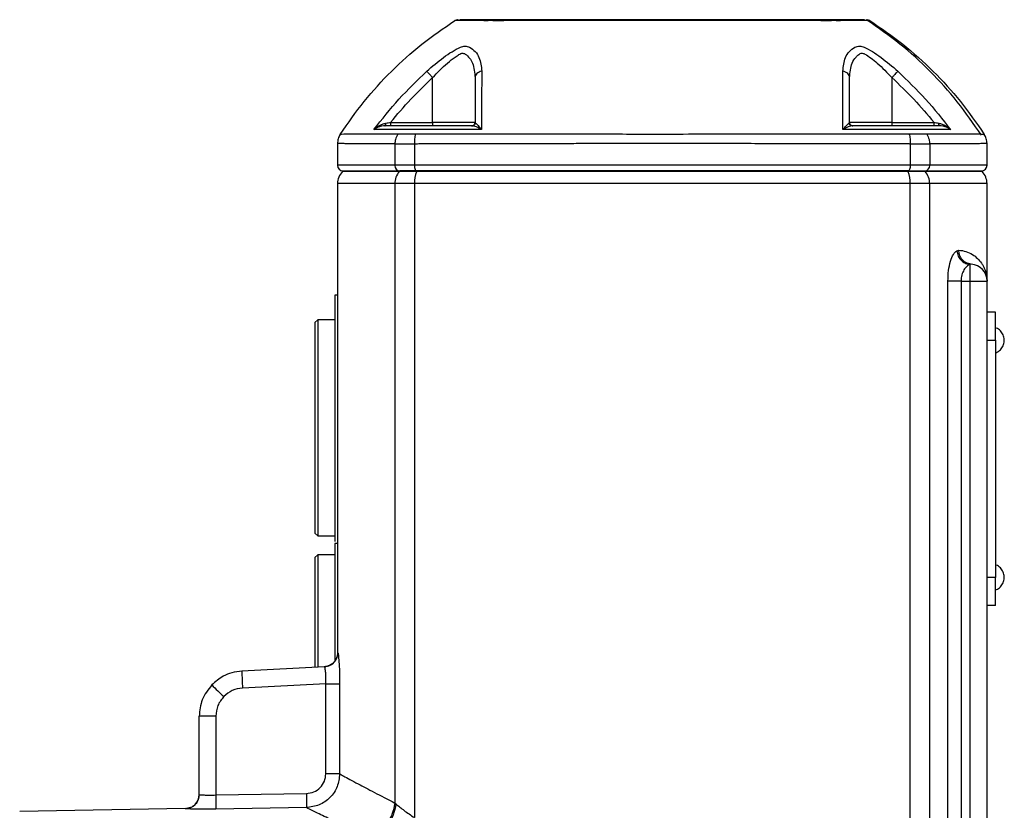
# Model space of a CAD drawing. Header units: millimetres. Extents: x 326 to 3842, y 152 to 2620.
# Tile 41 of 53: x 2377 to 2551, y 1814 to 1954. Entities that reach past the tile are written whole.
import ezdxf

# ---------------------------------------------------------------- set-up
doc = ezdxf.new("R2010")
doc.units = ezdxf.units.MM

msp = doc.modelspace()

# ---------------------------------------------------------------- linework, layer by layer
at = {"color": 7, "linetype": 'Continuous', "lineweight": 25}
for p, q in [((2450.25, 1936.06), (2450.25, 1943.99)), ((2531.57, 1943.99), (2531.57, 1936.06)), ((2442.79, 1936.06), (2450.25, 1936.06)), ((2457.75, 1936.06), (2450.25, 1936.06)), ((2450.25, 1936.06), (2450.25, 1935.46)), ((2531.57, 1936.06), (2524.07, 1936.06)), ((2531.57, 1936.06), (2531.57, 1935.46)), ((2531.57, 1936.06), (2539.02, 1936.06)), ((2547.92, 1933.95), (2547.29, 1933.95)), ((2433.41, 1932.32), (2433.41, 1928.46)), ((2443.56, 1932.23), (2443.56, 1928.46)), ((2447.01, 1932.23), (2447.01, 1928.46)), ((2534.81, 1932.23), (2534.81, 1928.46)), ((2538.26, 1932.23), (2538.26, 1928.46)), ((2548.41, 1928.46), (2548.41, 1932.32)), ((2447.01, 1928.46), (2443.56, 1928.46)), ((2534.81, 1928.46), (2447.01, 1928.46)), ((2538.26, 1928.46), (2534.81, 1928.46)), ((2434.41, 1927.46), (2434.29, 1927.34)), ((2434.41, 1927.46), (2444.46, 1927.46)), ((2444.46, 1927.46), (2444.35, 1927.34)), ((2447.39, 1927.34), (2444.35, 1927.34)), ((2447.45, 1927.46), (2444.46, 1927.46)), ((2447.45, 1927.46), (2447.39, 1927.34)), ((2534.42, 1927.34), (2447.39, 1927.34)), ((2534.37, 1927.46), (2447.45, 1927.46)), ((2534.42, 1927.34), (2534.37, 1927.46)), ((2534.37, 1927.46), (2537.36, 1927.46)), ((2537.47, 1927.34), (2534.42, 1927.34)), ((2537.47, 1927.34), (2537.36, 1927.46)), ((2537.36, 1927.46), (2547.41, 1927.46)), ((2547.53, 1927.34), (2547.41, 1927.46)), ((2433.41, 1925.22), (2433.41, 1859.46)), ((2443.56, 1925.22), (2443.56, 1815.49)), ((2447.01, 1925.22), (2443.56, 1925.22)), ((2447.01, 1925.22), (2447.01, 1812.91)), ((2534.81, 1925.22), (2447.01, 1925.22)), ((2534.81, 1761.97), (2534.81, 1925.22)), ((2538.26, 1925.22), (2534.81, 1925.22)), ((2548.41, 1907.96), (2548.41, 1925.22)), ((2543.04, 1913.34), (2543.41, 1913.45)), ((2545.61, 1910.95), (2545.41, 1910.9)), ((2545.41, 1907.96), (2545.41, 1910.9)), ((2541.48, 1771.93), (2541.48, 1907.96)), ((2543.8, 1907.96), (2543.8, 1771.93)), ((2543.8, 1907.96), (2545.41, 1907.96)), ((2545.41, 1771.69), (2545.41, 1907.96)), ((2545.41, 1907.96), (2548.41, 1907.96)), ((2548.41, 1793.64), (2548.41, 1907.96)), ((2433.41, 1905.46), (2432.91, 1905.45)), ((2549.91, 1902.46), (2548.41, 1902.46)), ((2549.91, 1897.46), (2549.91, 1902.46)), ((2429.91, 1901.11), (2429.41, 1900.61)), ((2429.41, 1900.61), (2429.41, 1863.32)), ((2432.91, 1901.11), (2429.91, 1901.11)), ((2429.91, 1901.11), (2429.91, 1862.82)), ((2548.41, 1897.46), (2549.91, 1897.46)), ((2549.91, 1897.46), (2549.91, 1855.46)), ((2429.41, 1863.32), (2429.41, 1863.31)), ((2429.41, 1863.31), (2429.91, 1862.81)), ((2429.91, 1862.82), (2429.91, 1862.81)), ((2429.91, 1862.81), (2432.91, 1862.81)), ((2433.41, 1861.46), (2432.91, 1861.45)), ((2429.91, 1859.46), (2429.41, 1858.96)), ((2429.41, 1858.96), (2429.41, 1839.54)), ((2432.91, 1859.46), (2429.91, 1859.46)), ((2429.91, 1859.46), (2429.91, 1844.93)), ((2433.41, 1859.46), (2433.41, 1842.12)), ((2549.91, 1855.46), (2548.41, 1855.46)), ((2549.91, 1850.46), (2549.91, 1855.46)), ((2549.91, 1850.46), (2548.41, 1850.46)), ((2429.91, 1844.93), (2429.91, 1839.56)), ((2431.09, 1839.62), (2416.49, 1838.86)), ((2431.34, 1836.63), (2416.59, 1835.86)), ((2431.34, 1820.67), (2431.34, 1836.63)), ((2433.78, 1836.63), (2433.78, 1820.67)), ((2411.86, 1830.87), (2408.91, 1830.87)), ((2408.91, 1816.99), (2408.91, 1830.87)), ((2411.86, 1830.87), (2411.86, 1816.92)), ((2411.86, 1816.92), (2427.89, 1817.18)), ((2443.75, 1815.34), (2443.56, 1815.49)), ((2406.45, 1814.51), (2377.13, 1814)), ((2427.89, 1814.69), (2411.86, 1814.42))]:
    msp.add_line(p, q, dxfattribs=at)
at = {"color": 8, "linetype": 'Continuous', "lineweight": 25}
for p, q in [((2443.56, 1928.46), (2433.41, 1928.46)), ((2548.41, 1928.46), (2538.26, 1928.46)), ((2444.35, 1927.34), (2434.29, 1927.34)), ((2547.53, 1927.34), (2537.47, 1927.34)), ((2443.56, 1925.22), (2433.41, 1925.22)), ((2538.26, 1757.26), (2538.26, 1925.22)), ((2548.41, 1925.22), (2538.26, 1925.22)), ((2406.45, 1814.49), (2406.45, 1814.51))]:
    msp.add_line(p, q, dxfattribs=at)
at = {"color": 8, "linetype": 'Continuous', "lineweight": 25, "flags": 128}
msp.add_lwpolyline([(2548.41, 1932.31), (2548.4, 1932.31), (2548.36, 1932.31), (2548.3, 1932.31), (2548.22, 1932.31), (2548.1, 1932.31), (2547.95, 1932.31), (2547.76, 1932.3), (2547.65, 1932.3), (2547.5, 1932.3), (2547.3, 1932.3), (2547.05, 1932.29), (2546.73, 1932.29), (2546.34, 1932.29), (2545.85, 1932.28), (2544.05, 1932.27), (2542.24, 1932.26), (2540.61, 1932.25), (2539.62, 1932.24), (2538.87, 1932.24), (2538.41, 1932.24), (2538.29, 1932.23), (2538.27, 1932.23), (2538.26, 1932.23), (2538.26, 1932.23), (2538.26, 1932.23), (2538.26, 1932.23), (2538.26, 1932.23), (2538.26, 1932.23), (2538.26, 1932.23)], dxfattribs=at)
at = {"color": 7, "linetype": 'Continuous', "lineweight": 25, "flags": 128}
for points in [[(2447.01, 1928.46), (2447.01, 1928.27), (2447.04, 1928.08), (2447.08, 1927.91), (2447.13, 1927.75), (2447.2, 1927.63), (2447.28, 1927.54), (2447.36, 1927.48), (2447.45, 1927.46)], [(2534.81, 1928.46), (2534.8, 1928.27), (2534.78, 1928.08), (2534.74, 1927.91), (2534.68, 1927.75), (2534.61, 1927.63), (2534.54, 1927.54), (2534.46, 1927.48), (2534.37, 1927.46)]]:
    msp.add_lwpolyline(points, dxfattribs=at)
at = {"color": 7, "linetype": 'Continuous', "lineweight": 25}
for centre, radius, start, end in [((2434.41, 1928.46), 1, 180, 270), ((2444.51, 1928.41), 0.953, 177.1046, 266.7709), ((2537.3, 1928.41), 0.953, 273.2284, 2.8966), ((2547.41, 1928.46), 1, 270, 0), ((2436.41, 1925.22), 3, 135, 180), ((2446.74, 1925.24), 3.18, 138.7238, 180.4495), ((2452.46, 1925.32), 5.45, 158.2867, 181.1002), ((2529.36, 1925.32), 5.45, 358.8998, 21.7129), ((2535.08, 1925.24), 3.18, 359.5494, 41.277), ((2545.41, 1925.22), 3, 360, 45), ((2545.41, 1907.96), 3, 0, 86.0712), ((2459.5, 1838.86), 43.02, 180.0038, 183.9975), ((2455, 1878.76), 60.96, 223.9975, 226.7822), ((2406.41, 1817.01), 2.5, 271, 0)]:
    msp.add_arc(centre, radius, start, end, dxfattribs=at)
for points, knots in [([(2433.89, 1933.95), (2435.26, 1935.92), (2438, 1939.87), (2442.88, 1945.18), (2448.21, 1950.03), (2452.18, 1952.74), (2454.16, 1954.1)], [0, 0, 0, 0, 0.2502653, 0.4998834, 0.749558, 1, 1, 1, 1]), ([(2454.74, 1954.24), (2454.71, 1954.24), (2454.48, 1954.23), (2454.31, 1954.16), (2454.16, 1954.1)], [0, 0, 0, 0, 0.115242, 1, 1, 1, 1]), ([(2460, 1954.08), (2459.1, 1954.09), (2457.3, 1954.09), (2455.52, 1954.1), (2454.37, 1954.1), (2454.23, 1954.1), (2454.16, 1954.1)], [0, 0, 0, 0, 0.25155, 0.501203, 0.749904, 1, 1, 1, 1]), ([(2460.53, 1954.26), (2459.36, 1954.26), (2457.02, 1954.26), (2455.34, 1954.26), (2455.14, 1954.26), (2455.09, 1954.26)], [0, 0, 0, 0, 0.42589, 0.848519, 1, 1, 1, 1]), ([(2460, 1954.08), (2460.08, 1954.14), (2460.25, 1954.24), (2460.43, 1954.25), (2460.53, 1954.26)], [0, 0, 0, 0, 0.5, 1, 1, 1, 1]), ([(2460.03, 1954.08), (2460.03, 1954.08), (2460.02, 1954.08), (2460.01, 1954.08), (2460, 1954.08)], [0, 0, 0, 0, 0.49987, 1, 1, 1, 1]), ([(2460.94, 1954.08), (2460.85, 1954.09), (2460.66, 1954.1), (2460.32, 1954.1), (2460.15, 1954.09), (2460.03, 1954.08)], [0, 0, 0, 0, 0.253856, 0.501963, 1, 1, 1, 1]), ([(2461.24, 1954.26), (2461.21, 1954.26), (2461.17, 1954.26), (2461.09, 1954.26), (2460.96, 1954.26), (2460.72, 1954.26), (2460.6, 1954.26), (2460.53, 1954.26)], [0, 0, 0, 0, 0.083385, 0.126699, 0.252859, 0.501902, 1, 1, 1, 1]), ([(2461.02, 1954.08), (2461.01, 1954.08), (2460.98, 1954.08), (2460.96, 1954.08), (2460.94, 1954.08)], [0, 0, 0, 0, 0.500081, 1, 1, 1, 1]), ([(2461.02, 1954.08), (2461.05, 1954.14), (2461.12, 1954.24), (2461.2, 1954.25), (2461.24, 1954.26)], [0, 0, 0, 0, 0.50001, 1, 1, 1, 1]), ([(2520.79, 1954.08), (2518.4, 1954.09), (2513.62, 1954.09), (2506.17, 1954.1), (2498.59, 1954.1), (2490.93, 1954.1), (2483.29, 1954.1), (2475.72, 1954.1), (2468.24, 1954.09), (2463.43, 1954.09), (2461.02, 1954.08)], [0, 0, 0, 0, 0.12523, 0.249634, 0.374376, 0.499905, 0.624408, 0.748754, 0.8741, 1, 1, 1, 1]), ([(2520.58, 1954.26), (2517.41, 1954.26), (2511.06, 1954.26), (2501.06, 1954.26), (2490.94, 1954.26), (2480.81, 1954.26), (2470.81, 1954.26), (2464.43, 1954.26), (2461.24, 1954.26)], [0, 0, 0, 0, 0.1663846, 0.332781, 0.499905, 0.6657167, 0.8323349, 1, 1, 1, 1]), ([(2520.79, 1954.08), (2520.76, 1954.14), (2520.7, 1954.24), (2520.62, 1954.25), (2520.58, 1954.26)], [0, 0, 0, 0, 0.500026, 1, 1, 1, 1]), ([(2521.29, 1954.26), (2521.28, 1954.26), (2521.26, 1954.26), (2521.23, 1954.26), (2521.16, 1954.26), (2520.97, 1954.26), (2520.74, 1954.26), (2520.58, 1954.26)], [0, 0, 0, 0, 0.083392, 0.126716, 0.252867, 0.501898, 1, 1, 1, 1]), ([(2520.87, 1954.08), (2520.86, 1954.08), (2520.83, 1954.08), (2520.81, 1954.08), (2520.79, 1954.08)], [0, 0, 0, 0, 0.5, 1, 1, 1, 1]), ([(2521.78, 1954.08), (2521.73, 1954.09), (2521.62, 1954.1), (2521.34, 1954.1), (2521.06, 1954.09), (2520.87, 1954.08)], [0, 0, 0, 0, 0.253853, 0.501963, 1, 1, 1, 1]), ([(2521.29, 1954.26), (2521.38, 1954.25), (2521.57, 1954.24), (2521.73, 1954.14), (2521.81, 1954.08)], [0, 0, 0, 0, 0.49998, 1, 1, 1, 1]), ([(2526.73, 1954.26), (2526.68, 1954.26), (2526.48, 1954.26), (2524.8, 1954.26), (2522.46, 1954.26), (2521.29, 1954.26)], [0, 0, 0, 0, 0.151134, 0.574146, 1, 1, 1, 1]), ([(2521.81, 1954.08), (2521.81, 1954.08), (2521.8, 1954.08), (2521.79, 1954.08), (2521.78, 1954.08)], [0, 0, 0, 0, 0.499967, 1, 1, 1, 1]), ([(2527.66, 1954.1), (2527.59, 1954.1), (2527.45, 1954.1), (2526.29, 1954.1), (2524.51, 1954.09), (2522.72, 1954.09), (2521.81, 1954.08)], [0, 0, 0, 0, 0.249999, 0.498759, 0.748627, 1, 1, 1, 1]), ([(2527.66, 1954.1), (2527.5, 1954.16), (2527.33, 1954.23), (2527.11, 1954.24), (2527.08, 1954.24)], [0, 0, 0, 0, 0.883909, 1, 1, 1, 1]), ([(2547.4, 1933.8), (2546.02, 1935.8), (2543.28, 1939.8), (2538.41, 1945.17), (2533.08, 1950.08), (2529.12, 1952.82), (2527.14, 1954.2)], [0, 0, 0, 0, 0.251118, 0.501058, 0.750459, 1, 1, 1, 1]), ([(2527.66, 1954.1), (2529.64, 1952.74), (2533.6, 1950.03), (2538.94, 1945.18), (2543.82, 1939.87), (2546.55, 1935.92), (2547.92, 1933.95)], [0, 0, 0, 0, 0.2504422, 0.5001168, 0.7497347, 1, 1, 1, 1]), ([(2449.2, 1945.12), (2450.18, 1945.98), (2451.65, 1947.26), (2453.71, 1948.64), (2454.68, 1949.14), (2455.16, 1949.4)], [0, 0, 0, 0, 0.498773, 0.749506, 1, 1, 1, 1]), ([(2455.16, 1949.4), (2455.43, 1949.48), (2455.98, 1949.65), (2456.52, 1949.48), (2456.79, 1949.4)], [0, 0, 0, 0, 0.499227, 1, 1, 1, 1]), ([(2456.79, 1949.4), (2457.15, 1949.15), (2457.86, 1948.64), (2458.73, 1947.26), (2458.85, 1945.98), (2458.94, 1945.12)], [0, 0, 0, 0, 0.249818, 0.500553, 1, 1, 1, 1]), ([(2522.88, 1945.12), (2522.96, 1945.98), (2523.08, 1947.26), (2523.95, 1948.64), (2524.67, 1949.14), (2525.02, 1949.4)], [0, 0, 0, 0, 0.4987737, 0.7495051, 1, 1, 1, 1]), ([(2525.02, 1949.4), (2525.29, 1949.48), (2525.84, 1949.65), (2526.39, 1949.48), (2526.66, 1949.4)], [0, 0, 0, 0, 0.499234, 1, 1, 1, 1]), ([(2526.66, 1949.4), (2527.14, 1949.15), (2528.1, 1948.64), (2530.16, 1947.26), (2531.63, 1945.98), (2532.62, 1945.12)], [0, 0, 0, 0, 0.24982, 0.500554, 1, 1, 1, 1]), ([(2450.25, 1943.99), (2451.11, 1944.89), (2452.4, 1946.24), (2454.01, 1947.5), (2454.8, 1948.02), (2455.24, 1948.28), (2455.58, 1948.34), (2455.84, 1948.28), (2456.58, 1947.81), (2457.54, 1946.49), (2457.68, 1944.88), (2457.75, 1943.99)], [0, 0, 0, 0, 0.250311, 0.376297, 0.439384, 0.471026, 0.502291, 0.53362, 0.549277, 0.751429, 1, 1, 1, 1]), ([(2524.07, 1943.99), (2524.14, 1944.89), (2524.25, 1946.24), (2525.04, 1947.5), (2525.59, 1948.02), (2525.96, 1948.28), (2526.28, 1948.34), (2526.56, 1948.28), (2527.43, 1947.81), (2529.17, 1946.49), (2530.72, 1944.88), (2531.57, 1943.99)], [0, 0, 0, 0, 0.250311, 0.3762966, 0.4393838, 0.4710262, 0.5022903, 0.5336196, 0.5492765, 0.7514285, 1, 1, 1, 1]), ([(2439.84, 1934.79), (2441.28, 1936.62), (2444.17, 1940.27), (2447.52, 1943.51), (2449.2, 1945.12)], [0, 0, 0, 0, 0.499873, 1, 1, 1, 1]), ([(2442.79, 1936.06), (2443.96, 1937.45), (2446.31, 1940.22), (2448.93, 1942.73), (2450.25, 1943.99)], [0, 0, 0, 0, 0.499202, 1, 1, 1, 1]), ([(2450.25, 1943.99), (2450.13, 1944.12), (2449.89, 1944.37), (2449.58, 1944.72), (2449.33, 1944.99), (2449.24, 1945.08), (2449.2, 1945.12)], [0, 0, 0, 0, 0.250006, 0.500006, 0.749998, 1, 1, 1, 1]), ([(2458.94, 1945.12), (2458.77, 1945.08), (2458.44, 1944.99), (2458.06, 1944.72), (2457.8, 1944.37), (2457.77, 1944.12), (2457.75, 1943.99)], [0, 0, 0, 0, 0.25, 0.499995, 0.74999, 1, 1, 1, 1]), ([(2457.75, 1943.99), (2457.75, 1942.73), (2457.75, 1940.22), (2457.75, 1937.45), (2457.75, 1936.06)], [0, 0, 0, 0, 0.500805, 1, 1, 1, 1]), ([(2458.94, 1945.12), (2458.93, 1943.51), (2458.92, 1940.27), (2458.92, 1936.62), (2458.92, 1934.79)], [0, 0, 0, 0, 0.499829, 1, 1, 1, 1]), ([(2522.89, 1934.79), (2522.89, 1936.62), (2522.89, 1940.27), (2522.88, 1943.51), (2522.88, 1945.12)], [0, 0, 0, 0, 0.499972, 1, 1, 1, 1]), ([(2524.07, 1943.99), (2524.05, 1944.12), (2524.02, 1944.37), (2523.76, 1944.72), (2523.37, 1944.99), (2523.05, 1945.08), (2522.88, 1945.12)], [0, 0, 0, 0, 0.250008, 0.500011, 0.750004, 1, 1, 1, 1]), ([(2524.07, 1936.06), (2524.07, 1937.45), (2524.07, 1940.22), (2524.07, 1942.73), (2524.07, 1943.99)], [0, 0, 0, 0, 0.4992028, 1, 1, 1, 1]), ([(2532.62, 1945.12), (2532.57, 1945.08), (2532.49, 1944.99), (2532.24, 1944.72), (2531.92, 1944.37), (2531.69, 1944.12), (2531.57, 1943.99)], [0, 0, 0, 0, 0.250002, 0.499994, 0.749999, 1, 1, 1, 1]), ([(2531.57, 1943.99), (2532.88, 1942.73), (2535.51, 1940.22), (2537.85, 1937.45), (2539.02, 1936.06)], [0, 0, 0, 0, 0.500804, 1, 1, 1, 1]), ([(2532.62, 1945.12), (2534.29, 1943.51), (2537.64, 1940.27), (2540.53, 1936.62), (2541.98, 1934.79)], [0, 0, 0, 0, 0.4998289, 1, 1, 1, 1]), ([(2439.84, 1934.79), (2440.14, 1935.05), (2440.6, 1935.43), (2441.35, 1935.79), (2441.77, 1935.88), (2441.97, 1935.93)], [0, 0, 0, 0, 0.5070525, 0.7572811, 1, 1, 1, 1]), ([(2441.8, 1935.46), (2441.61, 1935.45), (2441.23, 1935.42), (2440.53, 1935.22), (2440.12, 1934.96), (2439.84, 1934.79)], [0, 0, 0, 0, 0.242621, 0.492859, 1, 1, 1, 1]), ([(2441.8, 1935.46), (2441.83, 1935.47), (2441.87, 1935.49), (2441.92, 1935.61), (2441.95, 1935.76), (2441.96, 1935.87), (2441.97, 1935.93)], [0, 0, 0, 0, 0.279703, 0.559394, 0.779683, 1, 1, 1, 1]), ([(2457.29, 1935.46), (2455.5, 1935.46), (2453.11, 1935.46), (2450.18, 1935.46), (2448.43, 1935.46), (2446.77, 1935.46), (2445.63, 1935.46), (2444.85, 1935.46), (2443.46, 1935.46), (2442.51, 1935.46), (2441.8, 1935.46)], [0, 0, 0, 0, 0.246744, 0.328868, 0.412883, 0.494053, 0.576371, 0.661979, 0.746484, 1, 1, 1, 1]), ([(2441.97, 1935.93), (2442.1, 1935.95), (2442.38, 1935.99), (2442.65, 1936.04), (2442.79, 1936.06)], [0, 0, 0, 0, 0.4982325, 1, 1, 1, 1]), ([(2442.79, 1936.06), (2442.79, 1935.98), (2442.79, 1935.82), (2442.79, 1935.63), (2442.79, 1935.49), (2442.79, 1935.47), (2442.79, 1935.46)], [0, 0, 0, 0, 0.250033, 0.499994, 0.749999, 1, 1, 1, 1]), ([(2457.15, 1935.46), (2457.23, 1935.47), (2457.39, 1935.49), (2457.58, 1935.63), (2457.72, 1935.82), (2457.74, 1935.98), (2457.75, 1936.06)], [0, 0, 0, 0, 0.249976, 0.5, 0.749958, 1, 1, 1, 1]), ([(2457.29, 1935.46), (2457.36, 1935.47), (2457.51, 1935.49), (2457.68, 1935.61), (2457.8, 1935.76), (2457.83, 1935.87), (2457.85, 1935.93)], [0, 0, 0, 0, 0.279726, 0.559419, 0.779688, 1, 1, 1, 1]), ([(2458.92, 1934.79), (2458.61, 1934.96), (2458.14, 1935.22), (2457.6, 1935.42), (2457.39, 1935.45), (2457.29, 1935.46)], [0, 0, 0, 0, 0.5070335, 0.7575034, 1, 1, 1, 1]), ([(2457.75, 1936.06), (2457.75, 1936.04), (2457.76, 1935.99), (2457.82, 1935.95), (2457.85, 1935.93)], [0, 0, 0, 0, 0.501772, 1, 1, 1, 1]), ([(2457.85, 1935.93), (2457.91, 1935.88), (2458.04, 1935.79), (2458.39, 1935.43), (2458.71, 1935.05), (2458.92, 1934.79)], [0, 0, 0, 0, 0.242596, 0.493056, 1, 1, 1, 1]), ([(2522.89, 1934.79), (2523.11, 1935.05), (2523.43, 1935.43), (2523.78, 1935.79), (2523.9, 1935.88), (2523.97, 1935.93)], [0, 0, 0, 0, 0.507045, 0.757283, 1, 1, 1, 1]), ([(2524.53, 1935.46), (2524.42, 1935.45), (2524.22, 1935.42), (2523.68, 1935.22), (2523.21, 1934.96), (2522.89, 1934.79)], [0, 0, 0, 0, 0.2426281, 0.4928568, 1, 1, 1, 1]), ([(2523.97, 1935.93), (2524, 1935.95), (2524.05, 1935.99), (2524.06, 1936.04), (2524.07, 1936.06)], [0, 0, 0, 0, 0.49824, 1, 1, 1, 1]), ([(2524.53, 1935.46), (2524.45, 1935.47), (2524.31, 1935.49), (2524.14, 1935.61), (2524.02, 1935.76), (2523.98, 1935.87), (2523.97, 1935.93)], [0, 0, 0, 0, 0.2796998, 0.5594185, 0.7796831, 1, 1, 1, 1]), ([(2524.07, 1936.06), (2524.08, 1935.98), (2524.09, 1935.82), (2524.23, 1935.63), (2524.43, 1935.49), (2524.59, 1935.47), (2524.67, 1935.46)], [0, 0, 0, 0, 0.2500377, 0.4999919, 0.7500122, 1, 1, 1, 1]), ([(2540.01, 1935.46), (2539.32, 1935.46), (2538.4, 1935.46), (2537.05, 1935.46), (2536.28, 1935.46), (2535.24, 1935.46), (2533.62, 1935.46), (2531.82, 1935.46), (2528.83, 1935.46), (2526.37, 1935.46), (2524.53, 1935.46)], [0, 0, 0, 0, 0.246744, 0.328868, 0.412883, 0.494053, 0.576372, 0.661979, 0.746484, 1, 1, 1, 1]), ([(2539.02, 1935.46), (2539.02, 1935.47), (2539.02, 1935.49), (2539.02, 1935.63), (2539.02, 1935.82), (2539.02, 1935.98), (2539.02, 1936.06)], [0, 0, 0, 0, 0.250001, 0.500006, 0.749967, 1, 1, 1, 1]), ([(2539.02, 1936.06), (2539.16, 1936.04), (2539.44, 1935.99), (2539.71, 1935.95), (2539.85, 1935.93)], [0, 0, 0, 0, 0.501774, 1, 1, 1, 1]), ([(2540.01, 1935.46), (2539.99, 1935.47), (2539.95, 1935.49), (2539.9, 1935.61), (2539.86, 1935.76), (2539.85, 1935.87), (2539.85, 1935.93)], [0, 0, 0, 0, 0.279702, 0.559417, 0.779685, 1, 1, 1, 1]), ([(2539.85, 1935.93), (2540.05, 1935.88), (2540.46, 1935.79), (2541.21, 1935.43), (2541.67, 1935.05), (2541.98, 1934.79)], [0, 0, 0, 0, 0.242594, 0.493061, 1, 1, 1, 1]), ([(2541.98, 1934.79), (2541.7, 1934.96), (2541.29, 1935.22), (2540.59, 1935.42), (2540.2, 1935.45), (2540.01, 1935.46)], [0, 0, 0, 0, 0.507032, 0.757502, 1, 1, 1, 1]), ([(2433.89, 1933.95), (2433.75, 1933.69), (2433.47, 1933.18), (2433.43, 1932.6), (2433.41, 1932.31)], [0, 0, 0, 0, 0.50001, 1, 1, 1, 1]), ([(2444, 1933.98), (2443.99, 1933.98), (2443.98, 1933.98), (2443.94, 1933.98), (2443.9, 1933.98), (2443.81, 1933.98), (2443.66, 1933.98), (2443.4, 1933.98), (2442.94, 1933.98), (2442.13, 1933.98), (2440.78, 1933.98), (2438.61, 1933.97), (2436.18, 1933.96), (2434.27, 1933.95), (2434.02, 1933.95), (2433.89, 1933.95)], [0, 0, 0, 0, 0.001528, 0.002728, 0.00487, 0.008697, 0.015527, 0.027723, 0.049495, 0.088358, 0.157734, 0.281713, 0.501616, 0.750044, 1, 1, 1, 1]), ([(2444.47, 1934.81), (2443.61, 1934.8), (2441.9, 1934.8), (2440.52, 1934.79), (2439.84, 1934.79)], [0, 0, 0, 0, 0.503148, 1, 1, 1, 1]), ([(2444.1, 1933.99), (2443.93, 1933.68), (2443.63, 1933.14), (2443.58, 1932.51), (2443.56, 1932.23)], [0, 0, 0, 0, 0.559517, 1, 1, 1, 1]), ([(2444.1, 1933.99), (2444.08, 1933.99), (2444.05, 1933.99), (2444.02, 1933.98), (2444, 1933.98)], [0, 0, 0, 0, 0.505955, 1, 1, 1, 1]), ([(2447.2, 1933.99), (2446.56, 1933.99), (2445.3, 1934), (2444.5, 1933.99), (2444.1, 1933.99)], [0, 0, 0, 0, 0.500396, 1, 1, 1, 1]), ([(2447.77, 1934.81), (2447.09, 1934.82), (2445.73, 1934.85), (2444.89, 1934.82), (2444.47, 1934.81)], [0, 0, 0, 0, 0.499839, 1, 1, 1, 1]), ([(2447.2, 1933.99), (2447.13, 1933.72), (2447.01, 1933.18), (2447.01, 1932.55), (2447.01, 1932.23)], [0, 0, 0, 0, 0.500023, 1, 1, 1, 1]), ([(2447.38, 1933.98), (2447.35, 1933.98), (2447.29, 1933.99), (2447.23, 1933.99), (2447.2, 1933.99)], [0, 0, 0, 0, 0.493697, 1, 1, 1, 1]), ([(2534.44, 1933.98), (2534.44, 1933.98), (2534.44, 1933.98), (2534.44, 1933.98), (2534.44, 1933.98), (2534.44, 1933.98), (2534.43, 1933.98), (2534.4, 1933.98), (2534.3, 1933.98), (2533.88, 1933.98), (2532.95, 1933.98), (2531.34, 1933.98), (2528.78, 1933.98), (2525.12, 1933.98), (2520.19, 1933.97), (2515.84, 1933.97), (2512.69, 1933.96), (2511.13, 1933.96), (2509.78, 1933.96), (2508.42, 1933.96), (2507.06, 1933.96), (2503.72, 1933.96), (2498.34, 1933.95), (2489.64, 1933.95), (2479.66, 1933.95), (2470.2, 1933.96), (2462.52, 1933.97), (2456.76, 1933.98), (2452.31, 1933.98), (2449.54, 1933.98), (2448.32, 1933.98), (2447.79, 1933.98), (2447.56, 1933.98), (2447.46, 1933.98), (2447.41, 1933.98), (2447.39, 1933.98), (2447.38, 1933.98)], [0, 0, 0, 0, 0.0000002, 0.0000012, 0.0000042, 0.0000157, 0.0000618, 0.0002464, 0.0009841, 0.0039349, 0.0157336, 0.0353872, 0.0628897, 0.1085059, 0.1664832, 0.2363586, 0.258838, 0.2741482, 0.2894502, 0.3047469, 0.3200412, 0.3353368, 0.4174057, 0.5000348, 0.6250629, 0.7492141, 0.8190048, 0.8892876, 0.9512734, 0.978551, 0.9905601, 0.9958459, 0.9981518, 0.9991476, 0.9995715, 1, 1, 1, 1]), ([(2458.92, 1934.79), (2457.04, 1934.79), (2453.25, 1934.8), (2449.61, 1934.8), (2447.77, 1934.81)], [0, 0, 0, 0, 0.4968508, 1, 1, 1, 1]), ([(2534.04, 1934.81), (2532.21, 1934.8), (2528.56, 1934.8), (2524.77, 1934.79), (2522.89, 1934.79)], [0, 0, 0, 0, 0.503147, 1, 1, 1, 1]), ([(2537.34, 1934.81), (2536.92, 1934.82), (2536.08, 1934.85), (2534.72, 1934.82), (2534.04, 1934.81)], [0, 0, 0, 0, 0.4998407, 1, 1, 1, 1]), ([(2534.62, 1933.99), (2534.59, 1933.99), (2534.53, 1933.99), (2534.47, 1933.98), (2534.44, 1933.98)], [0, 0, 0, 0, 0.50589, 1, 1, 1, 1]), ([(2537.72, 1933.99), (2537.32, 1933.99), (2536.51, 1934), (2535.25, 1933.99), (2534.62, 1933.99)], [0, 0, 0, 0, 0.500396, 1, 1, 1, 1]), ([(2534.62, 1933.99), (2534.68, 1933.72), (2534.81, 1933.18), (2534.81, 1932.55), (2534.81, 1932.23)], [0, 0, 0, 0, 0.5000048, 1, 1, 1, 1]), ([(2541.98, 1934.79), (2541.3, 1934.79), (2539.92, 1934.8), (2538.2, 1934.8), (2537.34, 1934.81)], [0, 0, 0, 0, 0.496852, 1, 1, 1, 1]), ([(2537.72, 1933.99), (2537.73, 1933.99), (2537.77, 1933.99), (2537.8, 1933.98), (2537.81, 1933.98)], [0, 0, 0, 0, 0.50817, 1, 1, 1, 1]), ([(2537.72, 1933.99), (2537.89, 1933.68), (2538.18, 1933.14), (2538.23, 1932.51), (2538.26, 1932.23)], [0, 0, 0, 0, 0.559535, 1, 1, 1, 1]), ([(2548.41, 1932.31), (2548.39, 1932.6), (2548.34, 1933.18), (2548.06, 1933.69), (2547.92, 1933.95)], [0, 0, 0, 0, 0.499989, 1, 1, 1, 1]), ([(2447.01, 1932.23), (2446.29, 1932.22), (2444.85, 1932.19), (2443.99, 1932.22), (2443.56, 1932.23)], [0, 0, 0, 0, 0.49983, 1, 1, 1, 1]), ([(2534.81, 1932.23), (2534.81, 1932.23), (2534.8, 1932.23), (2534.78, 1932.23), (2534.68, 1932.24), (2534.3, 1932.24), (2533.48, 1932.24), (2532.06, 1932.24), (2530.24, 1932.25), (2528.4, 1932.25), (2526.79, 1932.25), (2525.48, 1932.26), (2524.23, 1932.26), (2522.78, 1932.26), (2520.83, 1932.27), (2518.17, 1932.27), (2514.96, 1932.28), (2511.67, 1932.29), (2508.67, 1932.29), (2506.14, 1932.3), (2503.73, 1932.3), (2501.06, 1932.31), (2497.94, 1932.31), (2494.48, 1932.31), (2491.63, 1932.31), (2489.41, 1932.31), (2487.88, 1932.31), (2486.31, 1932.31), (2484.69, 1932.31), (2483.02, 1932.31), (2481.31, 1932.31), (2479.83, 1932.3), (2478.54, 1932.3), (2477.36, 1932.3), (2475.98, 1932.3), (2474.39, 1932.29), (2472.59, 1932.29), (2470.58, 1932.29), (2466.91, 1932.28), (2462.1, 1932.27), (2456.7, 1932.26), (2452.78, 1932.25), (2450.12, 1932.24), (2448.5, 1932.24), (2447.57, 1932.24), (2447.15, 1932.23), (2447.04, 1932.23), (2447.01, 1932.23), (2447.01, 1932.23), (2447.01, 1932.23), (2447.01, 1932.23), (2447.01, 1932.23), (2447.01, 1932.23), (2447.01, 1932.23)], [0, 0, 0, 0, 0.0000282, 0.0002712, 0.0009658, 0.0036252, 0.0140243, 0.0311974, 0.0551442, 0.0797714, 0.0969155, 0.1122481, 0.125769, 0.1407801, 0.1629571, 0.1935285, 0.2324939, 0.2723649, 0.3051168, 0.3332779, 0.3568479, 0.3857665, 0.4219819, 0.4600575, 0.4999934, 0.5162992, 0.5331245, 0.5504692, 0.5683334, 0.5867172, 0.6056204, 0.6250432, 0.6356701, 0.6486697, 0.6640416, 0.6817861, 0.7019029, 0.7243922, 0.749254, 0.8258574, 0.8885388, 0.9372952, 0.9647237, 0.9843176, 0.9960763, 0.9990177, 0.9997536, 0.9999379, 0.9999843, 0.9999959, 0.9999988, 0.9999995, 1, 1, 1, 1]), ([(2538.26, 1932.23), (2537.83, 1932.22), (2536.96, 1932.19), (2535.53, 1932.22), (2534.81, 1932.23)], [0, 0, 0, 0, 0.499831, 1, 1, 1, 1]), ([(2541.48, 1907.96), (2541.5, 1908.6), (2541.55, 1909.87), (2541.92, 1911.52), (2542.44, 1912.79), (2542.84, 1913.16), (2543.04, 1913.34)], [0, 0, 0, 0, 0.250471, 0.500249, 0.750048, 1, 1, 1, 1]), ([(2543.04, 1913.34), (2543.11, 1913), (2543.23, 1912.31), (2543.87, 1911.52), (2544.62, 1911.03), (2545.15, 1910.94), (2545.41, 1910.9)], [0, 0, 0, 0, 0.2796539, 0.5593064, 0.7796497, 1, 1, 1, 1]), ([(2543.41, 1913.45), (2543.84, 1913.38), (2544.74, 1913.25), (2545.83, 1912.71), (2546.75, 1911.99), (2547.34, 1911.28), (2547.73, 1910.65), (2547.98, 1910.14), (2548.17, 1909.61), (2548.3, 1909.09), (2548.39, 1908.54), (2548.4, 1908.17), (2548.41, 1907.96)], [0, 0, 0, 0, 0.134035, 0.277891, 0.415375, 0.554835, 0.625891, 0.702357, 0.77743, 0.851204, 0.916453, 1, 1, 1, 1]), ([(2545.61, 1910.95), (2545.28, 1911.02), (2544.62, 1911.15), (2543.9, 1911.82), (2543.48, 1912.62), (2543.43, 1913.17), (2543.41, 1913.45)], [0, 0, 0, 0, 0.279648, 0.559294, 0.779645, 1, 1, 1, 1]), ([(2545.41, 1910.9), (2545.21, 1910.8), (2544.83, 1910.62), (2544.3, 1909.98), (2543.97, 1909.22), (2543.82, 1908.52), (2543.81, 1908.14), (2543.8, 1907.96)], [0, 0, 0, 0, 0.2500622, 0.4998118, 0.7490211, 0.8766111, 1, 1, 1, 1]), ([(2543.8, 1907.96), (2543.55, 1907.96), (2543.05, 1907.96), (2542.38, 1907.96), (2541.81, 1907.96), (2541.59, 1907.96), (2541.48, 1907.96)], [0, 0, 0, 0, 0.249998, 0.500001, 0.750002, 1, 1, 1, 1]), ([(2432.91, 1905.45), (2432.91, 1905.36), (2432.91, 1905.19), (2432.91, 1903.79), (2432.91, 1901.62), (2432.91, 1898.68), (2432.91, 1895.1), (2432.91, 1891.01), (2432.91, 1886.57), (2432.91, 1883.5), (2432.91, 1881.96)], [0, 0, 0, 0, 0.125, 0.25, 0.375, 0.499999, 0.625, 0.749999, 0.874999, 1, 1, 1, 1]), ([(2549.9, 1895.23), (2550.03, 1895.28), (2550.42, 1895.43), (2550.96, 1895.92), (2551.38, 1896.69), (2551.51, 1897.57), (2551.31, 1898.44), (2550.8, 1899.16), (2550.29, 1899.58), (2549.95, 1899.67), (2549.9, 1899.69)], [0, 0, 0, 0, 0.070174, 0.217245, 0.367322, 0.518121, 0.669184, 0.820566, 0.973034, 1, 1, 1, 1]), ([(2432.91, 1881.96), (2432.91, 1880.42), (2432.91, 1877.35), (2432.91, 1872.92), (2432.91, 1868.82), (2432.91, 1865.28), (2432.91, 1862.9), (2432.91, 1862), (2432.91, 1861.8)], [0, 0, 0, 0, 0.189086, 0.378173, 0.567261, 0.756347, 0.945435, 1, 1, 1, 1]), ([(2432.91, 1861.45), (2432.91, 1861.39), (2432.91, 1861.26), (2432.91, 1860.25), (2432.91, 1858.68), (2432.91, 1856.55), (2432.91, 1853.96), (2432.91, 1851), (2432.91, 1847.8), (2432.91, 1845.57), (2432.91, 1844.46)], [0, 0, 0, 0, 0.125, 0.25, 0.375, 0.5, 0.625, 0.75, 0.875001, 1, 1, 1, 1]), ([(2549.9, 1853.23), (2550.03, 1853.28), (2550.42, 1853.43), (2550.96, 1853.92), (2551.38, 1854.69), (2551.51, 1855.57), (2551.31, 1856.44), (2550.8, 1857.16), (2550.29, 1857.58), (2549.95, 1857.67), (2549.9, 1857.69)], [0, 0, 0, 0, 0.070174, 0.217245, 0.367322, 0.518121, 0.669184, 0.820566, 0.973034, 1, 1, 1, 1]), ([(2432.91, 1844.46), (2432.91, 1843.34), (2432.91, 1842.05), (2432.91, 1840.84), (2432.91, 1840.69)], [0, 0, 0, 0, 0.874307, 1, 1, 1, 1]), ([(2433.41, 1842.12), (2433.37, 1841.8), (2433.3, 1841.17), (2432.76, 1840.36), (2431.98, 1839.78), (2431.35, 1839.67), (2431.04, 1839.62)], [0, 0, 0, 0, 0.250009, 0.500001, 0.750002, 1, 1, 1, 1]), ([(2431.09, 1839.62), (2431.45, 1839.69), (2432.15, 1839.81), (2432.92, 1840.48), (2433.38, 1841.28), (2433.44, 1841.84), (2433.46, 1842.12)], [0, 0, 0, 0, 0.2796441, 0.5592935, 0.7796355, 1, 1, 1, 1]), ([(2433.46, 1842.12), (2433.48, 1842.1), (2433.5, 1842.06), (2433.57, 1841.62), (2433.66, 1840.59), (2433.76, 1838.77), (2433.78, 1837.35), (2433.78, 1836.63)], [0, 0, 0, 0, 0.125951, 0.251414, 0.500703, 0.750218, 1, 1, 1, 1]), ([(2431.34, 1836.63), (2431.35, 1837.03), (2431.37, 1837.82), (2431.3, 1838.81), (2431.19, 1839.49), (2431.13, 1839.58), (2431.09, 1839.62)], [0, 0, 0, 0, 0.249961, 0.499694, 0.749384, 1, 1, 1, 1]), ([(2416.49, 1838.86), (2415.88, 1838.78), (2414.74, 1838.65), (2412.85, 1837.89), (2411.79, 1836.98), (2411.14, 1836.42)], [0, 0, 0, 0, 0.305587, 0.574376, 1, 1, 1, 1]), ([(2411.14, 1836.42), (2410.49, 1835.58), (2409.21, 1833.94), (2409.01, 1831.88), (2408.91, 1830.87)], [0, 0, 0, 0, 0.5120512, 1, 1, 1, 1]), ([(2416.59, 1835.86), (2415.96, 1835.77), (2414.71, 1835.58), (2413.74, 1834.75), (2413.25, 1834.34)], [0, 0, 0, 0, 0.5002181, 1, 1, 1, 1]), ([(2431.34, 1836.63), (2431.64, 1836.63), (2432.25, 1836.63), (2433.03, 1836.63), (2433.61, 1836.63), (2433.73, 1836.63), (2433.78, 1836.63)], [0, 0, 0, 0, 0.250002, 0.500001, 0.750003, 1, 1, 1, 1]), ([(2413.25, 1834.34), (2412.85, 1833.83), (2412.05, 1832.81), (2411.92, 1831.51), (2411.86, 1830.87)], [0, 0, 0, 0, 0.500005, 1, 1, 1, 1]), ([(2433.78, 1820.67), (2433.7, 1819.89), (2433.52, 1818.34), (2432.16, 1816.38), (2430.22, 1814.99), (2428.67, 1814.79), (2427.89, 1814.69)], [0, 0, 0, 0, 0.250199, 0.500207, 0.749855, 1, 1, 1, 1]), ([(2427.89, 1817.18), (2428.35, 1817.24), (2429.25, 1817.36), (2430.39, 1818.17), (2431.18, 1819.31), (2431.29, 1820.22), (2431.34, 1820.67)], [0, 0, 0, 0, 0.250065, 0.500256, 0.750023, 1, 1, 1, 1]), ([(2433.78, 1820.67), (2433.73, 1820.67), (2433.61, 1820.67), (2433.03, 1820.67), (2432.25, 1820.67), (2431.64, 1820.67), (2431.34, 1820.67)], [0, 0, 0, 0, 0.2499971, 0.4999992, 0.7499985, 1, 1, 1, 1]), ([(2433.78, 1820.67), (2434, 1820.55), (2434.42, 1820.32), (2435.54, 1819.71), (2437.26, 1818.78), (2439.78, 1817.43), (2442.3, 1816.14), (2443.56, 1815.49)], [0, 0, 0, 0, 0.164298, 0.330984, 0.500228, 0.750019, 1, 1, 1, 1]), ([(2408.91, 1816.99), (2408.87, 1816.66), (2408.8, 1816.02), (2408.23, 1815.19), (2407.42, 1814.61), (2406.77, 1814.53), (2406.45, 1814.49)], [0, 0, 0, 0, 0.250005, 0.500005, 0.749998, 1, 1, 1, 1]), ([(2408.91, 1816.99), (2408.95, 1816.97), (2409.04, 1816.95), (2409.62, 1816.92), (2410.23, 1816.9), (2410.92, 1816.9), (2411.49, 1816.91), (2411.86, 1816.92)], [0, 0, 0, 0, 0.249657, 0.499118, 0.633812, 0.76235, 1, 1, 1, 1]), ([(2411.86, 1816.92), (2411.86, 1816.6), (2411.87, 1815.96), (2411.87, 1815.15), (2411.87, 1814.57), (2411.86, 1814.47), (2411.86, 1814.42)], [0, 0, 0, 0, 0.249999, 0.499998, 0.749999, 1, 1, 1, 1]), ([(2427.89, 1817.18), (2427.9, 1816.87), (2427.91, 1816.23), (2427.91, 1815.42), (2427.91, 1814.84), (2427.9, 1814.74), (2427.89, 1814.69)], [0, 0, 0, 0, 0.249991, 0.499999, 0.750002, 1, 1, 1, 1]), ([(2443.56, 1815.49), (2443.43, 1814.81), (2443.17, 1813.39), (2441.92, 1811.51), (2440.21, 1810.13), (2438.91, 1809.82), (2438.27, 1809.66)], [0, 0, 0, 0, 0.241589, 0.499999, 0.758412, 1, 1, 1, 1]), ([(2443.75, 1815.34), (2443.62, 1814.66), (2443.35, 1813.25), (2442.13, 1811.39), (2440.48, 1810), (2439.22, 1809.68), (2438.61, 1809.52)], [0, 0, 0, 0, 0.241738, 0.500003, 0.758264, 1, 1, 1, 1]), ([(2443.75, 1815.34), (2444.2, 1814.96), (2445.08, 1814.22), (2446.37, 1813.34), (2447.01, 1812.91)], [0, 0, 0, 0, 0.511022, 1, 1, 1, 1]), ([(2411.86, 1814.42), (2411.15, 1814.41), (2409.73, 1814.39), (2407.95, 1814.41), (2406.7, 1814.45), (2406.53, 1814.48), (2406.45, 1814.49)], [0, 0, 0, 0, 0.250604, 0.500315, 0.750073, 1, 1, 1, 1]), ([(2438.27, 1809.66), (2436.93, 1810.3), (2434.24, 1811.55), (2431.25, 1813.02), (2428.99, 1814.13), (2428.26, 1814.5), (2427.89, 1814.69)], [0, 0, 0, 0, 0.2513763, 0.5002836, 0.7509671, 1, 1, 1, 1])]:
    msp.add_open_spline(points, degree=3, knots=knots, dxfattribs=at)
at = {"color": 8, "linetype": 'Continuous', "lineweight": 25}
for points, knots in [([(2547.29, 1933.95), (2547.28, 1933.95), (2547.07, 1933.95), (2545.8, 1933.96), (2543.82, 1933.97), (2541.88, 1933.98), (2540.09, 1933.98), (2538.84, 1933.98), (2538.27, 1933.98), (2538.02, 1933.98), (2537.9, 1933.98), (2537.85, 1933.98), (2537.83, 1933.98), (2537.82, 1933.98), (2537.81, 1933.98)], [0, 0, 0, 0, 0.006131, 0.335371, 0.520363, 0.706649, 0.870907, 0.943179, 0.974993, 0.988996, 0.995157, 0.997869, 0.999062, 1, 1, 1, 1]), ([(2443.56, 1932.23), (2443.56, 1932.23), (2443.56, 1932.23), (2443.54, 1932.23), (2443.5, 1932.24), (2443.31, 1932.24), (2442.92, 1932.24), (2442.26, 1932.24), (2441.46, 1932.25), (2440.69, 1932.25), (2440.06, 1932.25), (2439.57, 1932.26), (2439.12, 1932.26), (2438.62, 1932.26), (2437.98, 1932.27), (2437.18, 1932.27), (2436.32, 1932.28), (2435.57, 1932.29), (2434.99, 1932.29), (2434.57, 1932.3), (2434.22, 1932.3), (2433.91, 1932.31), (2433.63, 1932.31), (2433.46, 1932.31), (2433.39, 1932.31), (2433.41, 1932.31), (2433.41, 1932.31)], [0, 0, 0, 0, 0.000056, 0.000542, 0.001931, 0.00725, 0.028048, 0.062394, 0.110287, 0.159539, 0.193827, 0.224492, 0.251534, 0.281556, 0.325908, 0.387051, 0.46498, 0.544721, 0.610224, 0.666545, 0.713684, 0.77152, 0.84395, 0.9201, 0.99997, 1, 1, 1, 1])]:
    msp.add_open_spline(points, degree=3, knots=knots, dxfattribs=at)

doc.saveas('drawing.dxf')
